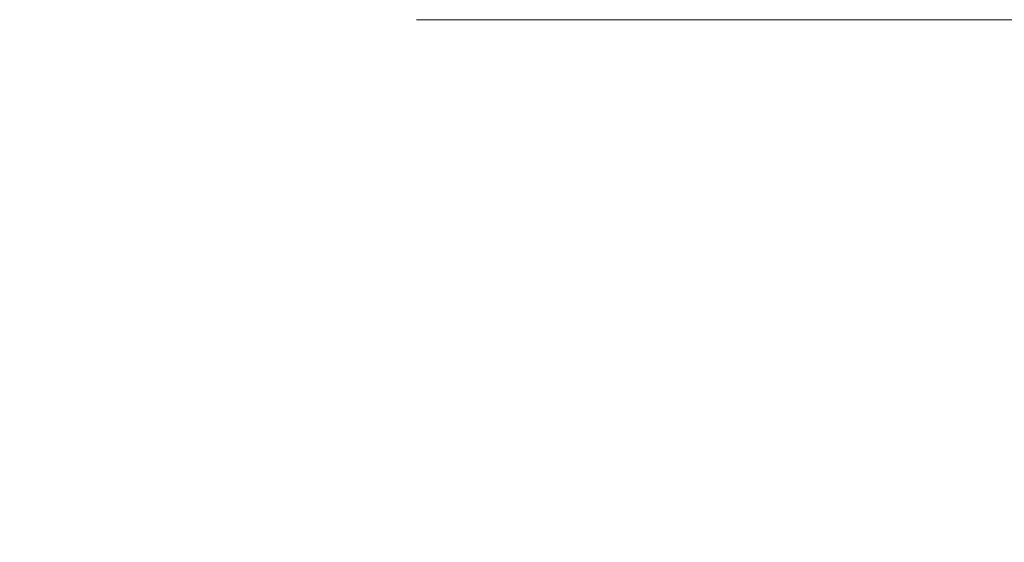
# Model space of a CAD drawing. Header units: inches. Extents: x 14 to 423, y 12 to 263.
# Tile 49 of 124: x 144.23 to 146.14, y 163.47 to 164.48. Entities that reach past the tile are written whole.
import ezdxf

# ---------------------------------------------------------------- set-up
doc = ezdxf.new("R2010")
doc.units = ezdxf.units.IN
doc.header["$LTSCALE"] = 26
doc.header["$MEASUREMENT"] = 0
doc.layers.add('Dimension (ANSI)', color=7, linetype='Continuous', lineweight=5)
doc.styles.add('ROMANS', font='romans.shx')
doc.dimstyles.new('Default (ANSI)', dxfattribs={"dimscale": 26, "dimtxt": 0.08, "dimasz": 0.098425, "dimexe": 0.125, "dimexo": 0.0625, "dimgap": 0.031496, "dimtad": 0, "dimtih": 1, "dimtoh": 1, "dimrnd": 1e-08, "dimzin": 0, "dimdsep": 46, "dimtxsty": 'ROMANS', "dimcen": 0.09, "dimdle": 0.393701, "dimclrd": 256, "dimclre": 256, "dimclrt": 256, "dimadec": 0, "dimazin": 0, "dimtfac": 1.25, "dimtofl": 0, "dimtmove": 0, "dimatfit": 3, "dimfxl": 1, "dimtolj": 1, "dimtzin": 0, "dimlwd": -1, "dimlwe": -1, "dimarcsym": 0})

# ---------------------------------------------------------------- blocks, each defined once
blk = doc.blocks.new('*D44')
at = {"layer": 'Defpoints', "color": 0, "transparency": 16777216}
for p in [(143.3756, 164.4828), (170.1133, 129.3889), (186.6754, 129.3889)]:
    blk.add_point(p, dxfattribs=at)
at = {"layer": 'Dimension (ANSI)', "transparency": 16777216}
for p, q in [((145.0006, 164.4828), (189.9254, 164.4828)), ((186.6754, 161.9238), (186.6754, 148.7948)), ((186.6754, 131.9479), (186.6754, 145.077)), ((171.7383, 129.3889), (189.9254, 129.3889))]:
    blk.add_line(p, q, dxfattribs=at)
for points in [[(186.2489, 161.9238), (187.1019, 161.9238), (186.6754, 164.4828)], [(186.2489, 131.9479), (187.1019, 131.9479), (186.6754, 129.3889)]]:
    blk.add_solid(points, dxfattribs=at)
at = {"layer": 'Dimension (ANSI)', "transparency": 16777216, "insert": (182.565, 147.9759), "char_height": 2.08, "attachment_point": 1, "style": 'ROMANS'}
blk.add_mtext('\\A1;35.09', dxfattribs=at)

msp = doc.modelspace()

# ---------------------------------------------------------------- dimensions: what is measured, and where the dimension line sits
at = {"layer": 'Dimension (ANSI)'}
dim = msp.add_linear_dim(base=(186.6754, 129.3889), p1=(143.3756, 164.4828), p2=(170.1133, 129.3889), angle=90, dimstyle='Default (ANSI)', override={"dimdec": 2, "dimtp": 0, "dimtm": 0, "dimtdec": 2, "dimatfit": 1}, dxfattribs=at)
dim.commit()
dim.dimension.update_dxf_attribs({"geometry": '*D44', "text_midpoint": (186.6754, 146.9359), "dimtype": 160})

doc.saveas('drawing.dxf')
